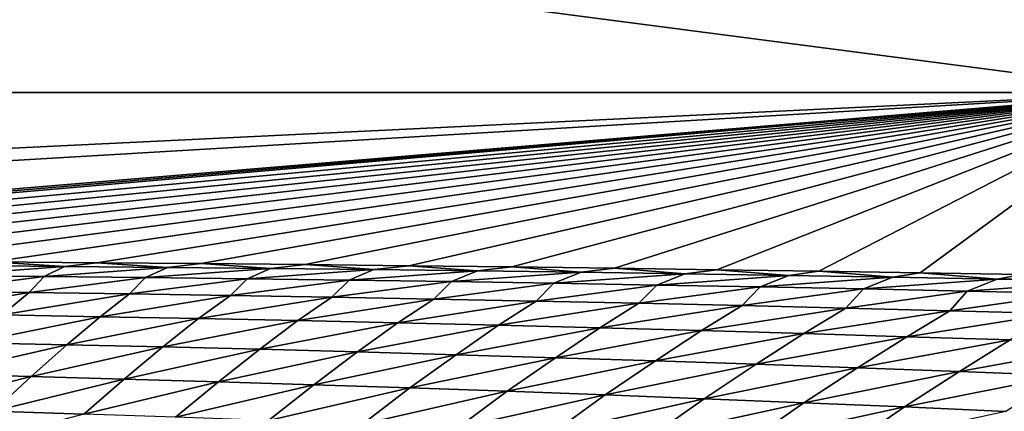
# Model space of a CAD drawing. Header units: metres. Extents: x -105 to 105, y -71 to 59.
# Tile 43 of 117: x 0.224 to 0.498, y -58.195 to -58.086. Entities that reach past the tile are written whole.
import ezdxf

# ---------------------------------------------------------------- set-up
doc = ezdxf.new("R2010")
doc.units = ezdxf.units.M
doc.layers.add('solid_WAMAS_150_SW0001', color=7, linetype='CONTINUOUS')

msp = doc.modelspace()

# ---------------------------------------------------------------- linework, layer by layer
at = {"layer": 'solid_WAMAS_150_SW0001'}
for points in [[(0, -49.349998, 16.75), (0, -66.428406, 16.75), (2.881112, -66.428406, 16.568834)], [(2.882664, -49.349998, 16.568638), (0, -49.349998, 16.75), (2.881112, -66.428406, 16.568834)], [(-0.542133, -58.106205, -58.635784), (0.012598, -58.037113, -34.698727), (0.542783, -58.106274, -58.635303)], [(0.542783, -58.106274, -58.635303), (0.012598, -58.037113, -34.698727), (1.382855, -58.079491, -34.722027)], [(-0.542133, -58.106205, -58.635784), (0.542783, -58.106274, -58.635303), (-0.502927, -58.156723, -82.569099)], [(0.542783, -58.106274, -58.635303), (-0.259504, -58.153587, -82.569412), (-0.502927, -58.156723, -82.569099)], [(0.542783, -58.106274, -58.635303), (-0.010163, -58.152554, -82.569565), (-0.259504, -58.153587, -82.569412)], [(0.542783, -58.106274, -58.635303), (0, -58.152554, -82.569565), (-0.010163, -58.152554, -82.569565)], [(0.542783, -58.106274, -58.635303), (0.010163, -58.152554, -82.569565), (0, -58.152554, -82.569565)], [(0.542783, -58.106274, -58.635303), (0.040007, -58.152576, -82.56955), (0.010163, -58.152554, -82.569565)], [(0.542783, -58.106274, -58.635303), (0.069743, -58.152626, -82.569534), (0.040007, -58.152576, -82.56955)], [(0.542783, -58.106274, -58.635303), (0.099371, -58.152702, -82.569519), (0.069743, -58.152626, -82.569534)], [(0.542783, -58.106274, -58.635303), (0.128891, -58.152805, -82.569496), (0.099371, -58.152702, -82.569519)], [(0.542783, -58.106274, -58.635303), (0.158302, -58.152939, -82.569473), (0.128891, -58.152805, -82.569496)], [(0.542783, -58.106274, -58.635303), (0.187604, -58.153099, -82.56945), (0.158302, -58.152939, -82.569473)], [(0.542783, -58.106274, -58.635303), (0.216796, -58.153286, -82.569427), (0.187604, -58.153099, -82.56945)], [(0.542783, -58.106274, -58.635303), (0.245879, -58.153507, -82.569397), (0.216796, -58.153286, -82.569427)], [(0.542783, -58.106274, -58.635303), (0.27485, -58.153751, -82.569366), (0.245879, -58.153507, -82.569397)], [(0.542783, -58.106274, -58.635303), (0.303712, -58.15403, -82.569336), (0.27485, -58.153751, -82.569366)], [(0.542783, -58.106274, -58.635303), (0.332462, -58.154339, -82.569305), (0.303712, -58.15403, -82.569336)], [(0.542783, -58.106274, -58.635303), (0.3611, -58.154675, -82.569267), (0.332462, -58.154339, -82.569305)], [(0.542783, -58.106274, -58.635303), (0.389627, -58.155045, -82.569229), (0.3611, -58.154675, -82.569267)], [(0.542783, -58.106274, -58.635303), (0.418042, -58.155441, -82.569191), (0.389627, -58.155045, -82.569229)], [(0.542783, -58.106274, -58.635303), (0.446344, -58.155872, -82.569153), (0.418042, -58.155441, -82.569191)], [(0.542783, -58.106274, -58.635303), (0.474533, -58.156334, -82.569115), (0.446344, -58.155872, -82.569153)], [(0.542783, -58.106274, -58.635303), (0.502609, -58.156826, -82.569069), (0.474533, -58.156334, -82.569115)], [(0.208331, -58.15432, -82.707642), (0.236869, -58.154549, -82.709122), (0.203228, -58.157021, -82.851944)], [(0.236869, -58.154549, -82.709122), (0.231248, -58.157295, -82.854774), (0.203228, -58.157021, -82.851944)], [(0.208331, -58.15432, -82.707642), (0.216796, -58.153286, -82.569427), (0.236869, -58.154549, -82.709122)], [(0.236869, -58.154549, -82.709122), (0.216796, -58.153286, -82.569427), (0.245879, -58.153507, -82.569397)], [(0.236869, -58.154549, -82.709122), (0.26546, -58.154808, -82.710648), (0.231248, -58.157295, -82.854774)], [(0.26546, -58.154808, -82.710648), (0.259368, -58.157608, -82.857681), (0.231248, -58.157295, -82.854774)], [(0.236869, -58.154549, -82.709122), (0.245879, -58.153507, -82.569397), (0.26546, -58.154808, -82.710648)], [(0.26546, -58.154808, -82.710648), (0.245879, -58.153507, -82.569397), (0.27485, -58.153751, -82.569366)], [(0.26546, -58.154808, -82.710648), (0.2941, -58.155098, -82.712204), (0.259368, -58.157608, -82.857681)], [(0.26546, -58.154808, -82.710648), (0.27485, -58.153751, -82.569366), (0.2941, -58.155098, -82.712204)], [(0.2941, -58.155098, -82.712204), (0.27485, -58.153751, -82.569366), (0.303712, -58.15403, -82.569336)], [(0.2941, -58.155098, -82.712204), (0.303712, -58.15403, -82.569336), (0.32279, -58.155422, -82.713791)], [(0.32279, -58.155422, -82.713791), (0.303712, -58.15403, -82.569336), (0.332462, -58.154339, -82.569305)], [(0.32279, -58.155422, -82.713791), (0.332462, -58.154339, -82.569305), (0.351526, -58.155781, -82.715401)], [(0.351526, -58.155781, -82.715401), (0.332462, -58.154339, -82.569305), (0.3611, -58.154675, -82.569267)], [(0.351526, -58.155781, -82.715401), (0.3611, -58.154675, -82.569267), (0.380307, -58.15617, -82.717049)], [(0.380307, -58.15617, -82.717049), (0.3611, -58.154675, -82.569267), (0.389627, -58.155045, -82.569229)], [(0.203228, -58.157021, -82.851944), (0.231248, -58.157295, -82.854774), (0.199383, -58.161442, -83.0037)], [(0.231248, -58.157295, -82.854774), (0.227087, -58.1618, -83.007729), (0.199383, -58.161442, -83.0037)], [(0.231248, -58.157295, -82.854774), (0.259368, -58.157608, -82.857681), (0.227087, -58.1618, -83.007729)], [(0.259368, -58.157608, -82.857681), (0.254945, -58.162193, -83.011887), (0.227087, -58.1618, -83.007729)], [(0.259368, -58.157608, -82.857681), (0.287586, -58.157955, -82.860664), (0.254945, -58.162193, -83.011887)], [(0.2941, -58.155098, -82.712204), (0.287586, -58.157955, -82.860664), (0.259368, -58.157608, -82.857681)], [(0.2941, -58.155098, -82.712204), (0.32279, -58.155422, -82.713791), (0.287586, -58.157955, -82.860664)], [(0.32279, -58.155422, -82.713791), (0.315898, -58.158337, -82.863708), (0.287586, -58.157955, -82.860664)], [(0.32279, -58.155422, -82.713791), (0.351526, -58.155781, -82.715401), (0.315898, -58.158337, -82.863708)], [(0.351526, -58.155781, -82.715401), (0.344301, -58.158752, -82.866829), (0.315898, -58.158337, -82.863708)], [(0.351526, -58.155781, -82.715401), (0.380307, -58.15617, -82.717049), (0.344301, -58.158752, -82.866829)], [(0.380307, -58.15617, -82.717049), (0.372792, -58.159206, -82.87001), (0.344301, -58.158752, -82.866829)], [(0.380307, -58.15617, -82.717049), (0.409131, -58.156597, -82.718727), (0.372792, -58.159206, -82.87001)], [(0.409131, -58.156597, -82.718727), (0.401367, -58.159702, -82.87326), (0.372792, -58.159206, -82.87001)], [(0.380307, -58.15617, -82.717049), (0.389627, -58.155045, -82.569229), (0.409131, -58.156597, -82.718727)], [(0.409131, -58.156597, -82.718727), (0.389627, -58.155045, -82.569229), (0.418042, -58.155441, -82.569191)], [(0.409131, -58.156597, -82.718727), (0.437997, -58.157059, -82.720421), (0.401367, -58.159702, -82.87326)], [(0.437997, -58.157059, -82.720421), (0.430024, -58.160233, -82.876556), (0.401367, -58.159702, -82.87326)], [(0.409131, -58.156597, -82.718727), (0.418042, -58.155441, -82.569191), (0.437997, -58.157059, -82.720421)], [(0.437997, -58.157059, -82.720421), (0.418042, -58.155441, -82.569191), (0.446344, -58.155872, -82.569153)], [(0.437997, -58.157059, -82.720421), (0.466904, -58.157555, -82.722145), (0.430024, -58.160233, -82.876556)], [(0.466904, -58.157555, -82.722145), (0.458758, -58.160805, -82.879913), (0.430024, -58.160233, -82.876556)], [(0.437997, -58.157059, -82.720421), (0.446344, -58.155872, -82.569153), (0.466904, -58.157555, -82.722145)], [(0.466904, -58.157555, -82.722145), (0.446344, -58.155872, -82.569153), (0.474533, -58.156334, -82.569115)], [(0.466904, -58.157555, -82.722145), (0.495849, -58.158092, -82.723892), (0.458758, -58.160805, -82.879913)], [(0.466904, -58.157555, -82.722145), (0.474533, -58.156334, -82.569115), (0.495849, -58.158092, -82.723892)], [(0.495849, -58.158092, -82.723892), (0.474533, -58.156334, -82.569115), (0.502609, -58.156826, -82.569069)], [(0.495849, -58.158092, -82.723892), (0.502609, -58.156826, -82.569069), (0.530572, -58.157352, -82.569023)], [(0.495849, -58.158092, -82.723892), (0.530572, -58.157352, -82.569023), (0.52483, -58.158665, -82.725662)], [(0.287586, -58.157955, -82.860664), (0.282952, -58.162628, -83.016167), (0.254945, -58.162193, -83.011887)], [(0.287586, -58.157955, -82.860664), (0.315898, -58.158337, -82.863708), (0.282952, -58.162628, -83.016167)], [(0.315898, -58.158337, -82.863708), (0.311102, -58.163105, -83.020569), (0.282952, -58.162628, -83.016167)], [(0.315898, -58.158337, -82.863708), (0.344301, -58.158752, -82.866829), (0.311102, -58.163105, -83.020569)], [(0.344301, -58.158752, -82.866829), (0.33939, -58.16362, -83.025078), (0.311102, -58.163105, -83.020569)], [(0.344301, -58.158752, -82.866829), (0.372792, -58.159206, -82.87001), (0.33939, -58.16362, -83.025078)], [(0.372792, -58.159206, -82.87001), (0.367812, -58.164181, -83.029686), (0.33939, -58.16362, -83.025078)], [(0.372792, -58.159206, -82.87001), (0.401367, -58.159702, -82.87326), (0.367812, -58.164181, -83.029686)], [(0.401367, -58.159702, -82.87326), (0.396361, -58.164783, -83.034401), (0.367812, -58.164181, -83.029686)], [(0.401367, -58.159702, -82.87326), (0.430024, -58.160233, -82.876556), (0.396361, -58.164783, -83.034401)], [(0.430024, -58.160233, -82.876556), (0.425033, -58.165432, -83.039207), (0.396361, -58.164783, -83.034401)], [(0.430024, -58.160233, -82.876556), (0.458758, -58.160805, -82.879913), (0.425033, -58.165432, -83.039207)], [(0.495849, -58.158092, -82.723892), (0.487567, -58.161419, -82.883324), (0.458758, -58.160805, -82.879913)], [(0.495849, -58.158092, -82.723892), (0.52483, -58.158665, -82.725662), (0.487567, -58.161419, -82.883324)], [(0.52483, -58.158665, -82.725662), (0.516448, -58.162071, -82.88678), (0.487567, -58.161419, -82.883324)], [(0.199383, -58.161442, -83.0037), (0.227087, -58.1618, -83.007729), (0.192595, -58.167583, -83.1633)], [(0.227087, -58.1618, -83.007729), (0.219567, -58.168018, -83.168297), (0.192595, -58.167583, -83.1633)], [(0.227087, -58.1618, -83.007729), (0.254945, -58.162193, -83.011887), (0.219567, -58.168018, -83.168297)], [(0.254945, -58.162193, -83.011887), (0.246746, -58.168499, -83.17347), (0.219567, -58.168018, -83.168297)], [(0.254945, -58.162193, -83.011887), (0.282952, -58.162628, -83.016167), (0.246746, -58.168499, -83.17347)], [(0.282952, -58.162628, -83.016167), (0.274125, -58.169025, -83.178818), (0.246746, -58.168499, -83.17347)], [(0.282952, -58.162628, -83.016167), (0.311102, -58.163105, -83.020569), (0.274125, -58.169025, -83.178818)], [(0.311102, -58.163105, -83.020569), (0.301696, -58.169598, -83.184334), (0.274125, -58.169025, -83.178818)], [(0.311102, -58.163105, -83.020569), (0.33939, -58.16362, -83.025078), (0.301696, -58.169598, -83.184334)], [(0.458758, -58.160805, -82.879913), (0.453822, -58.166126, -83.044106), (0.425033, -58.165432, -83.039207)], [(0.458758, -58.160805, -82.879913), (0.487567, -58.161419, -82.883324), (0.453822, -58.166126, -83.044106)], [(0.487567, -58.161419, -82.883324), (0.482723, -58.166862, -83.049088), (0.453822, -58.166126, -83.044106)], [(0.487567, -58.161419, -82.883324), (0.516448, -58.162071, -82.88678), (0.482723, -58.166862, -83.049088)], [(0.516448, -58.162071, -82.88678), (0.51173, -58.167648, -83.054138), (0.482723, -58.166862, -83.049088)], [(0.33939, -58.16362, -83.025078), (0.329452, -58.170216, -83.190002), (0.301696, -58.169598, -83.184334)], [(0.33939, -58.16362, -83.025078), (0.367812, -58.164181, -83.029686), (0.329452, -58.170216, -83.190002)], [(0.367812, -58.164181, -83.029686), (0.357387, -58.170883, -83.195824), (0.329452, -58.170216, -83.190002)], [(0.367812, -58.164181, -83.029686), (0.396361, -58.164783, -83.034401), (0.357387, -58.170883, -83.195824)], [(0.396361, -58.164783, -83.034401), (0.385492, -58.1716, -83.201782), (0.357387, -58.170883, -83.195824)], [(0.396361, -58.164783, -83.034401), (0.425033, -58.165432, -83.039207), (0.385492, -58.1716, -83.201782)], [(0.425033, -58.165432, -83.039207), (0.41376, -58.172363, -83.207878), (0.385492, -58.1716, -83.201782)], [(0.425033, -58.165432, -83.039207), (0.453822, -58.166126, -83.044106), (0.41376, -58.172363, -83.207878)], [(0.219567, -58.168018, -83.168297), (0.246746, -58.168499, -83.17347), (0.211155, -58.175713, -83.33374)], [(0.246746, -58.168499, -83.17347), (0.237559, -58.176277, -83.339752), (0.211155, -58.175713, -83.33374)], [(0.246746, -58.168499, -83.17347), (0.274125, -58.169025, -83.178818), (0.237559, -58.176277, -83.339752)], [(0.453822, -58.166126, -83.044106), (0.442183, -58.17318, -83.214104), (0.41376, -58.172363, -83.207878)], [(0.453822, -58.166126, -83.044106), (0.482723, -58.166862, -83.049088), (0.442183, -58.17318, -83.214104)], [(0.482723, -58.166862, -83.049088), (0.470754, -58.174046, -83.220436), (0.442183, -58.17318, -83.214104)], [(0.482723, -58.166862, -83.049088), (0.51173, -58.167648, -83.054138), (0.470754, -58.174046, -83.220436)], [(0.51173, -58.167648, -83.054138), (0.499464, -58.174961, -83.226883), (0.470754, -58.174046, -83.220436)], [(0.274125, -58.169025, -83.178818), (0.264216, -58.176891, -83.346001), (0.237559, -58.176277, -83.339752)], [(0.274125, -58.169025, -83.178818), (0.301696, -58.169598, -83.184334), (0.264216, -58.176891, -83.346001)], [(0.301696, -58.169598, -83.184334), (0.291118, -58.177559, -83.35247), (0.264216, -58.176891, -83.346001)], [(0.301696, -58.169598, -83.184334), (0.329452, -58.170216, -83.190002), (0.291118, -58.177559, -83.35247)], [(0.329452, -58.170216, -83.190002), (0.318254, -58.178276, -83.359146), (0.291118, -58.177559, -83.35247)], [(0.329452, -58.170216, -83.190002), (0.357387, -58.170883, -83.195824), (0.318254, -58.178276, -83.359146)], [(0.357387, -58.170883, -83.195824), (0.345615, -58.17905, -83.36602), (0.318254, -58.178276, -83.359146)], [(0.357387, -58.170883, -83.195824), (0.385492, -58.1716, -83.201782), (0.345615, -58.17905, -83.36602)], [(0.385492, -58.1716, -83.201782), (0.373191, -58.179874, -83.373077), (0.345615, -58.17905, -83.36602)], [(0.385492, -58.1716, -83.201782), (0.41376, -58.172363, -83.207878), (0.373191, -58.179874, -83.373077)], [(0.41376, -58.172363, -83.207878), (0.400971, -58.180756, -83.380318), (0.373191, -58.179874, -83.373077)], [(0.41376, -58.172363, -83.207878), (0.442183, -58.17318, -83.214104), (0.400971, -58.180756, -83.380318)], [(0.442183, -58.17318, -83.214104), (0.428945, -58.181694, -83.387726), (0.400971, -58.180756, -83.380318)], [(0.442183, -58.17318, -83.214104), (0.470754, -58.174046, -83.220436), (0.428945, -58.181694, -83.387726)], [(0.470754, -58.174046, -83.220436), (0.457104, -58.182682, -83.395279), (0.428945, -58.181694, -83.387726)], [(0.470754, -58.174046, -83.220436), (0.499464, -58.174961, -83.226883), (0.457104, -58.182682, -83.395279)], [(0.211155, -58.175713, -83.33374), (0.237559, -58.176277, -83.339752), (0.202006, -58.184486, -83.498459)], [(0.237559, -58.176277, -83.339752), (0.227567, -58.185131, -83.505241), (0.202006, -58.184486, -83.498459)], [(0.237559, -58.176277, -83.339752), (0.264216, -58.176891, -83.346001), (0.227567, -58.185131, -83.505241)], [(0.499464, -58.174961, -83.226883), (0.485436, -58.183727, -83.402985), (0.457104, -58.182682, -83.395279)], [(0.499464, -58.174961, -83.226883), (0.528307, -58.175926, -83.233429), (0.485436, -58.183727, -83.402985)], [(0.528307, -58.175926, -83.233429), (0.513932, -58.18483, -83.41082), (0.485436, -58.183727, -83.402985)], [(0.264216, -58.176891, -83.346001), (0.25344, -58.185829, -83.512314), (0.227567, -58.185131, -83.505241)], [(0.264216, -58.176891, -83.346001), (0.291118, -58.177559, -83.35247), (0.25344, -58.185829, -83.512314)], [(0.291118, -58.177559, -83.35247), (0.279612, -58.186588, -83.519669), (0.25344, -58.185829, -83.512314)], [(0.291118, -58.177559, -83.35247), (0.318254, -58.178276, -83.359146), (0.279612, -58.186588, -83.519669)], [(0.318254, -58.178276, -83.359146), (0.306072, -58.187405, -83.52729), (0.279612, -58.186588, -83.519669)], [(0.318254, -58.178276, -83.359146), (0.345615, -58.17905, -83.36602), (0.306072, -58.187405, -83.52729)], [(0.345615, -58.17905, -83.36602), (0.332807, -58.188282, -83.535172), (0.306072, -58.187405, -83.52729)], [(0.345615, -58.17905, -83.36602), (0.373191, -58.179874, -83.373077), (0.332807, -58.188282, -83.535172)], [(0.373191, -58.179874, -83.373077), (0.359804, -58.18922, -83.543282), (0.332807, -58.188282, -83.535172)], [(0.373191, -58.179874, -83.373077), (0.400971, -58.180756, -83.380318), (0.359804, -58.18922, -83.543282)], [(0.400971, -58.180756, -83.380318), (0.387049, -58.190216, -83.55162), (0.359804, -58.18922, -83.543282)], [(0.400971, -58.180756, -83.380318), (0.428945, -58.181694, -83.387726), (0.387049, -58.190216, -83.55162)], [(0.428945, -58.181694, -83.387726), (0.41453, -58.191273, -83.560173), (0.387049, -58.190216, -83.55162)], [(0.428945, -58.181694, -83.387726), (0.457104, -58.182682, -83.395279), (0.41453, -58.191273, -83.560173)], [(0.202006, -58.184486, -83.498459), (0.227567, -58.185131, -83.505241), (0.192468, -58.194, -83.657059)], [(0.457104, -58.182682, -83.395279), (0.442233, -58.192387, -83.568916), (0.41453, -58.191273, -83.560173)], [(0.457104, -58.182682, -83.395279), (0.485436, -58.183727, -83.402985), (0.442233, -58.192387, -83.568916)], [(0.485436, -58.183727, -83.402985), (0.470145, -58.193562, -83.577843), (0.442233, -58.192387, -83.568916)], [(0.485436, -58.183727, -83.402985), (0.513932, -58.18483, -83.41082), (0.470145, -58.193562, -83.577843)], [(0.513932, -58.18483, -83.41082), (0.498252, -58.194798, -83.586937), (0.470145, -58.193562, -83.577843)], [(0.227567, -58.185131, -83.505241), (0.217177, -58.194733, -83.664658), (0.192468, -58.194, -83.657059)], [(0.227567, -58.185131, -83.505241), (0.25344, -58.185829, -83.512314), (0.217177, -58.194733, -83.664658)], [(0.25344, -58.185829, -83.512314), (0.242263, -58.19553, -83.672623), (0.217177, -58.194733, -83.664658)], [(0.25344, -58.185829, -83.512314), (0.279612, -58.186588, -83.519669), (0.242263, -58.19553, -83.672623)], [(0.279612, -58.186588, -83.519669), (0.26771, -58.196392, -83.680939), (0.242263, -58.19553, -83.672623)], [(0.279612, -58.186588, -83.519669), (0.306072, -58.187405, -83.52729), (0.26771, -58.196392, -83.680939)], [(0.306072, -58.187405, -83.52729), (0.293503, -58.197323, -83.68959), (0.26771, -58.196392, -83.680939)], [(0.306072, -58.187405, -83.52729), (0.332807, -58.188282, -83.535172), (0.293503, -58.197323, -83.68959)], [(0.332807, -58.188282, -83.535172), (0.319627, -58.198318, -83.698555), (0.293503, -58.197323, -83.68959)], [(0.332807, -58.188282, -83.535172), (0.359804, -58.18922, -83.543282), (0.319627, -58.198318, -83.698555)], [(0.359804, -58.18922, -83.543282), (0.346065, -58.199383, -83.707817), (0.319627, -58.198318, -83.698555)], [(0.359804, -58.18922, -83.543282), (0.387049, -58.190216, -83.55162), (0.346065, -58.199383, -83.707817)], [(0.387049, -58.190216, -83.55162), (0.3728, -58.200512, -83.717369), (0.346065, -58.199383, -83.707817)], [(0.387049, -58.190216, -83.55162), (0.41453, -58.191273, -83.560173), (0.3728, -58.200512, -83.717369)], [(0.41453, -58.191273, -83.560173), (0.399815, -58.201706, -83.727173), (0.3728, -58.200512, -83.717369)], [(0.41453, -58.191273, -83.560173), (0.442233, -58.192387, -83.568916), (0.399815, -58.201706, -83.727173)], [(0.442233, -58.192387, -83.568916), (0.427093, -58.202965, -83.737228), (0.399815, -58.201706, -83.727173)], [(0.442233, -58.192387, -83.568916), (0.470145, -58.193562, -83.577843), (0.427093, -58.202965, -83.737228)], [(0.217177, -58.194733, -83.664658), (0.242263, -58.19553, -83.672623), (0.206571, -58.204945, -83.815857)], [(0.470145, -58.193562, -83.577843), (0.454618, -58.204288, -83.747505), (0.427093, -58.202965, -83.737228)], [(0.470145, -58.193562, -83.577843), (0.498252, -58.194798, -83.586937), (0.454618, -58.204288, -83.747505)]]:
    msp.add_3dface(points, dxfattribs=at)

doc.saveas('drawing.dxf')
